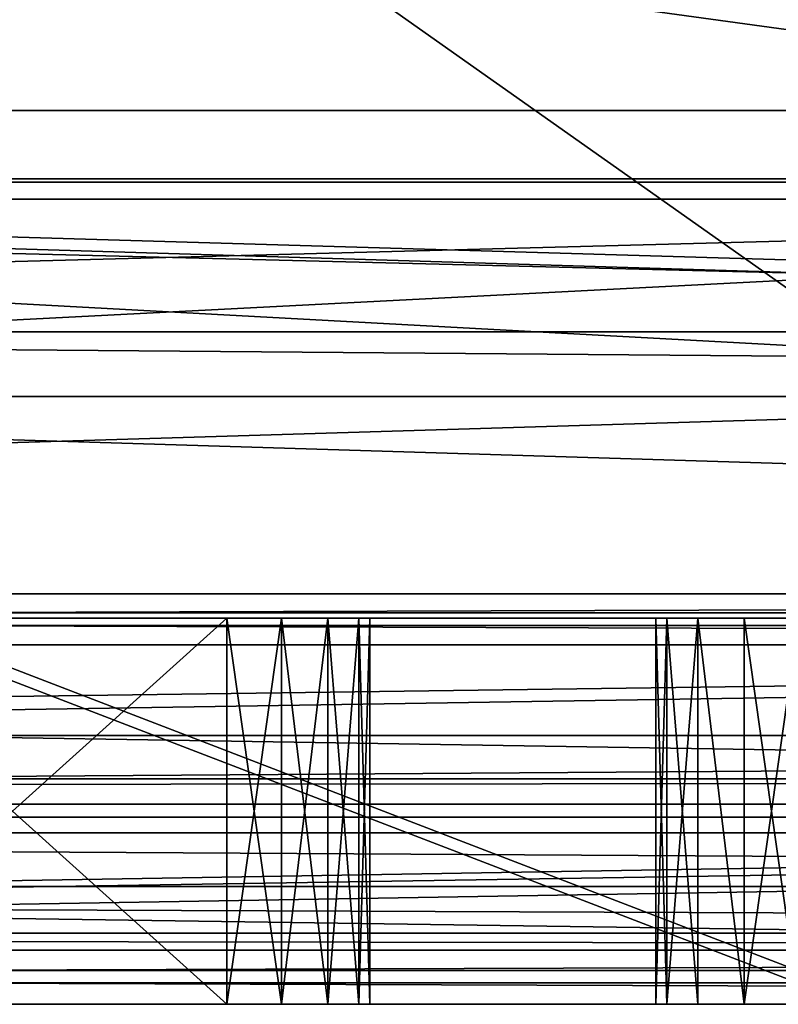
# Model space of a CAD drawing. Extents: x -3 to 104, y -79 to 161.
# Tile 39 of 203: x 50.35 to 55.66, y -79.1 to -72.21. Entities that reach past the tile are written whole.
import ezdxf

# ---------------------------------------------------------------- set-up
doc = ezdxf.new("R2010")
doc.units = 0
doc.header["$MEASUREMENT"] = 0

msp = doc.modelspace()

# ---------------------------------------------------------------- linework, layer by layer
for points in [[(37.299999, -58.849998, 18.9), (88.099998, -58.849998, 18.9), (88.099998, -74.849998, 18.9)], [(37.299999, -74.849998, 18.9), (37.299999, -58.849998, 18.9), (88.099998, -74.849998, 18.9)], [(34.91, -61.897999, 19.4), (34.91, -74.398003, 19.4), (82.510002, -74.398003, 19.4)], [(34.91, -61.897999, 19.4), (82.510002, -74.398003, 19.4), (82.510002, -61.897999, 19.4)], [(48.290001, -68.849998, 37.200001), (56.790001, -74.849998, 37.200001), (48.290001, -74.849998, 37.200001)], [(48.290001, -68.849998, 37.200001), (56.790001, -68.849998, 37.200001), (56.790001, -74.849998, 37.200001)], [(56.790001, -68.849998, 27.200001), (48.290001, -68.849998, 27.200001), (56.790001, -74.849998, 27.200001)], [(56.790001, -74.849998, 27.200001), (48.290001, -68.849998, 27.200001), (48.290001, -74.849998, 27.200001)], [(90.300003, -72.849998, 17.299999), (10.3, -72.849998, 17.299999), (9.7291, -69.979897, 17.299999)], [(90.870903, -69.979897, 17.299999), (90.300003, -72.849998, 17.299999), (9.7291, -69.979897, 17.299999)], [(8.9287, -77.221199, 55), (91.671097, -77.221199, 55), (42.380001, -70.449997, 55)], [(90.679802, -76.229897, 52.5), (9.9201, -76.229897, 52.5), (42.380001, -70.449997, 52.5)], [(61.185699, -70.473701, 1), (34.259499, -73.3265, 1), (39.414299, -70.473701, 1)], [(66.3405, -73.3265, 1), (34.259499, -73.3265, 1), (61.185699, -70.473701, 1)], [(90.679802, -76.229897, 52.5), (42.380001, -70.449997, 52.5), (83.019997, -70.449997, 52.5)], [(42.380001, -70.449997, 55), (91.671097, -77.221199, 55), (83.019997, -70.449997, 55)], [(33.853001, -73.470398, 2.8), (61.492599, -70.706802, 2.8), (39.107399, -70.706802, 2.8)], [(33.853001, -73.470398, 2.8), (66.747002, -73.470398, 2.8), (61.492599, -70.706802, 2.8)], [(88.099998, -70.849998, 50.799999), (37.299999, -70.849998, 50.799999), (88.099998, -73.349998, 50.799999)], [(37.299999, -70.849998, 50.799999), (37.299999, -73.349998, 50.799999), (88.099998, -73.349998, 50.799999)], [(90.300003, -74.849998, 17.299999), (10.3, -74.849998, 17.299999), (10.3, -72.849998, 17.299999)], [(90.300003, -72.849998, 17.299999), (90.300003, -74.849998, 17.299999), (10.3, -72.849998, 17.299999)], [(90.849998, -76.400002, 1), (28.482201, -74.482002, 1), (34.259499, -73.3265, 1)], [(90.849998, -76.400002, 1), (34.259499, -73.3265, 1), (72.117798, -74.482002, 1)], [(72.117798, -74.482002, 1), (34.259499, -73.3265, 1), (66.3405, -73.3265, 1)], [(88.099998, -73.349998, 50.799999), (37.299999, -73.349998, 39.099998), (88.099998, -73.349998, 39.099998)], [(37.299999, -73.349998, 50.799999), (37.299999, -73.349998, 39.099998), (88.099998, -73.349998, 50.799999)], [(88.099998, -73.349998, 39.099998), (37.299999, -73.349998, 39.099998), (88.099998, -74.849998, 39.099998)], [(37.299999, -73.349998, 39.099998), (37.299999, -74.849998, 39.099998), (88.099998, -74.849998, 39.099998)], [(9.75, -76.400002, 2.8), (72.594398, -74.496696, 2.8), (66.747002, -73.470398, 2.8)], [(9.75, -76.400002, 2.8), (66.747002, -73.470398, 2.8), (28.0056, -74.496696, 2.8)], [(28.0056, -74.496696, 2.8), (66.747002, -73.470398, 2.8), (33.853001, -73.470398, 2.8)], [(10.3, -74.849998, 18.9), (90.300003, -74.849998, 18.9), (34.91, -74.398003, 18.9)], [(34.91, -74.398003, 18.9), (90.300003, -74.849998, 18.9), (82.510002, -74.398003, 18.9)], [(82.510002, -74.398003, 19.4), (34.91, -74.398003, 19.4), (34.91, -74.398003, 18.9)], [(82.510002, -74.398003, 18.9), (82.510002, -74.398003, 19.4), (34.91, -74.398003, 18.9)], [(90.849998, -76.400002, 1), (9.75, -76.400002, 1), (28.482201, -74.482002, 1)], [(9.75, -76.400002, 2.8), (90.849998, -76.400002, 2.8), (72.594398, -74.496696, 2.8)], [(90.300003, -74.849998, 17.299999), (90.300003, -74.849998, 18.9), (10.3, -74.849998, 17.299999)], [(10.3, -74.849998, 17.299999), (90.300003, -74.849998, 18.9), (10.3, -74.849998, 18.9)], [(37.299999, -74.849998, 18.9), (56.790001, -74.849998, 27.200001), (48.290001, -74.849998, 27.200001)], [(37.299999, -74.849998, 18.9), (88.099998, -74.849998, 18.9), (58.450001, -74.849998, 27.200001)], [(37.299999, -74.849998, 18.9), (58.450001, -74.849998, 27.200001), (56.790001, -74.849998, 27.200001)], [(37.299999, -74.849998, 39.099998), (48.290001, -74.849998, 37.200001), (56.790001, -74.849998, 37.200001)], [(88.099998, -74.849998, 39.099998), (37.299999, -74.849998, 39.099998), (56.790001, -74.849998, 37.200001)], [(49.290001, -76.363403, 37.200001), (9.9201, -76.229897, 52.5), (90.679802, -76.229897, 52.5)], [(55.790001, -76.363403, 37.200001), (49.290001, -76.363403, 37.200001), (90.679802, -76.229897, 52.5)], [(90.849998, -76.400002, -76.900002), (7.6327, -77.523903, -76.900002), (9.75, -76.400002, -76.900002)], [(92.9673, -77.523903, -76.900002), (7.6327, -77.523903, -76.900002), (90.849998, -76.400002, -76.900002)], [(90.849998, -76.400002, 11.3), (8.45, -77.699997, 11.3), (92.150002, -77.699997, 11.3)], [(9.75, -76.400002, 11.3), (8.45, -77.699997, 11.3), (90.849998, -76.400002, 11.3)], [(9.75, -76.400002, 2.8), (90.849998, -76.400002, 11.3), (90.849998, -76.400002, 2.8)], [(9.75, -76.400002, 2.8), (9.75, -76.400002, 11.3), (90.849998, -76.400002, 11.3)], [(9.75, -76.400002, 1), (90.849998, -76.400002, 1), (51.799999, -76.400002, -9.9)], [(9.75, -76.400002, 1), (51.799999, -76.400002, -9.9), (48.799999, -76.400002, -9.9)], [(9.75, -76.400002, -76.900002), (48.799999, -76.400002, -67.900002), (51.799999, -76.400002, -67.900002)], [(9.75, -76.400002, -76.900002), (51.799999, -76.400002, -67.900002), (90.849998, -76.400002, -76.900002)], [(48.799999, -76.400002, -27.9), (51.799999, -76.400002, -27.9), (51.799999, -76.400002, -29.9)], [(48.799999, -76.400002, -29.9), (48.799999, -76.400002, -27.9), (51.799999, -76.400002, -29.9)], [(48.799999, -76.400002, -49.900002), (48.799999, -76.400002, -47.900002), (51.799999, -76.400002, -47.900002)], [(48.799999, -76.400002, -49.900002), (51.799999, -76.400002, -47.900002), (51.799999, -76.400002, -49.900002)], [(51.799999, -79.099998, -29.9), (48.799999, -79.099998, -29.9), (48.799999, -76.400002, -29.9)], [(51.799999, -79.099998, -29.9), (48.799999, -76.400002, -29.9), (51.799999, -76.400002, -29.9)], [(48.799999, -76.400002, -47.900002), (51.799999, -79.099998, -47.900002), (51.799999, -76.400002, -47.900002)], [(48.799999, -79.099998, -47.900002), (51.799999, -79.099998, -47.900002), (48.799999, -76.400002, -47.900002)], [(51.799999, -79.099998, -9.9), (48.799999, -79.099998, -9.9), (48.799999, -76.400002, -9.9)], [(51.799999, -79.099998, -9.9), (48.799999, -76.400002, -9.9), (51.799999, -76.400002, -9.9)], [(48.799999, -79.099998, -27.9), (51.799999, -79.099998, -27.9), (51.799999, -76.400002, -27.9)], [(48.799999, -79.099998, -27.9), (51.799999, -76.400002, -27.9), (48.799999, -76.400002, -27.9)], [(51.799999, -79.099998, -49.900002), (48.799999, -79.099998, -49.900002), (48.799999, -76.400002, -49.900002)], [(51.799999, -79.099998, -49.900002), (48.799999, -76.400002, -49.900002), (51.799999, -76.400002, -49.900002)], [(48.799999, -76.400002, -67.900002), (51.799999, -79.099998, -67.900002), (51.799999, -76.400002, -67.900002)], [(48.799999, -79.099998, -67.900002), (51.799999, -79.099998, -67.900002), (48.799999, -76.400002, -67.900002)], [(49.290001, -76.363403, 37.200001), (55.790001, -76.363403, 37.200001), (55.790001, -78.863503, 37.200001)], [(49.290001, -76.363403, 37.200001), (55.790001, -78.863503, 37.200001), (49.290001, -78.863503, 37.200001)], [(51.799999, -76.400002, -9.9), (90.849998, -76.400002, 1), (55.799999, -76.400002, -9.9)], [(51.799999, -76.400002, -9.9), (55.417301, -76.400002, -9.9761), (52.182701, -76.400002, -9.9761)], [(51.799999, -76.400002, -9.9), (55.799999, -76.400002, -9.9), (55.417301, -76.400002, -9.9761)], [(52.182701, -76.400002, -29.976101), (51.799999, -76.400002, -27.9), (52.182701, -76.400002, -27.8239)], [(51.799999, -76.400002, -29.9), (51.799999, -76.400002, -27.9), (52.182701, -76.400002, -29.976101)], [(51.799999, -76.400002, -49.900002), (51.799999, -76.400002, -47.900002), (52.182701, -76.400002, -47.823898)], [(51.799999, -76.400002, -49.900002), (52.182701, -76.400002, -47.823898), (52.182701, -76.400002, -49.976101)], [(51.799999, -76.400002, -67.900002), (52.182701, -76.400002, -67.823898), (55.799999, -76.400002, -67.900002)], [(51.799999, -76.400002, -67.900002), (55.799999, -76.400002, -67.900002), (90.849998, -76.400002, -76.900002)], [(52.182701, -76.400002, -29.976101), (51.799999, -79.099998, -29.9), (51.799999, -76.400002, -29.9)], [(52.182701, -79.099998, -29.976101), (51.799999, -79.099998, -29.9), (52.182701, -76.400002, -29.976101)], [(51.799999, -76.400002, -47.900002), (51.799999, -79.099998, -47.900002), (52.182701, -76.400002, -47.823898)], [(51.799999, -79.099998, -47.900002), (52.182701, -79.099998, -47.823898), (52.182701, -76.400002, -47.823898)], [(52.182701, -76.400002, -9.9761), (51.799999, -79.099998, -9.9), (51.799999, -76.400002, -9.9)], [(52.182701, -79.099998, -9.9761), (51.799999, -79.099998, -9.9), (52.182701, -76.400002, -9.9761)], [(51.799999, -79.099998, -27.9), (52.182701, -79.099998, -27.8239), (51.799999, -76.400002, -27.9)], [(51.799999, -76.400002, -27.9), (52.182701, -79.099998, -27.8239), (52.182701, -76.400002, -27.8239)], [(52.182701, -76.400002, -49.976101), (51.799999, -79.099998, -49.900002), (51.799999, -76.400002, -49.900002)], [(52.182701, -79.099998, -49.976101), (51.799999, -79.099998, -49.900002), (52.182701, -76.400002, -49.976101)], [(51.799999, -76.400002, -67.900002), (51.799999, -79.099998, -67.900002), (52.182701, -76.400002, -67.823898)], [(51.799999, -79.099998, -67.900002), (52.182701, -79.099998, -67.823898), (52.182701, -76.400002, -67.823898)], [(52.182701, -76.400002, -9.9761), (55.417301, -76.400002, -9.9761), (52.507099, -76.400002, -10.1929)], [(52.507099, -76.400002, -30.1929), (52.182701, -76.400002, -27.8239), (52.507099, -76.400002, -27.6071)], [(52.182701, -76.400002, -29.976101), (52.182701, -76.400002, -27.8239), (52.507099, -76.400002, -30.1929)], [(52.182701, -76.400002, -49.976101), (52.182701, -76.400002, -47.823898), (52.507099, -76.400002, -47.607101)], [(52.182701, -76.400002, -49.976101), (52.507099, -76.400002, -47.607101), (52.507099, -76.400002, -50.192902)], [(52.182701, -76.400002, -67.823898), (52.507099, -76.400002, -67.607101), (55.417301, -76.400002, -67.823898)], [(52.182701, -76.400002, -67.823898), (55.417301, -76.400002, -67.823898), (55.799999, -76.400002, -67.900002)], [(52.507099, -76.400002, -30.1929), (52.182701, -79.099998, -29.976101), (52.182701, -76.400002, -29.976101)], [(52.507099, -79.099998, -30.1929), (52.182701, -79.099998, -29.976101), (52.507099, -76.400002, -30.1929)], [(52.182701, -76.400002, -47.823898), (52.507099, -79.099998, -47.607101), (52.507099, -76.400002, -47.607101)], [(52.182701, -79.099998, -47.823898), (52.507099, -79.099998, -47.607101), (52.182701, -76.400002, -47.823898)], [(52.507099, -76.400002, -10.1929), (52.182701, -79.099998, -9.9761), (52.182701, -76.400002, -9.9761)], [(52.507099, -79.099998, -10.1929), (52.182701, -79.099998, -9.9761), (52.507099, -76.400002, -10.1929)], [(52.182701, -76.400002, -27.8239), (52.507099, -79.099998, -27.6071), (52.507099, -76.400002, -27.6071)], [(52.182701, -79.099998, -27.8239), (52.507099, -79.099998, -27.6071), (52.182701, -76.400002, -27.8239)], [(52.507099, -76.400002, -50.192902), (52.182701, -79.099998, -49.976101), (52.182701, -76.400002, -49.976101)], [(52.507099, -79.099998, -50.192902), (52.182701, -79.099998, -49.976101), (52.507099, -76.400002, -50.192902)], [(52.182701, -76.400002, -67.823898), (52.507099, -79.099998, -67.607101), (52.507099, -76.400002, -67.607101)], [(52.182701, -79.099998, -67.823898), (52.507099, -79.099998, -67.607101), (52.182701, -76.400002, -67.823898)], [(52.507099, -76.400002, -10.1929), (55.417301, -76.400002, -9.9761), (55.092899, -76.400002, -10.1929)], [(52.7239, -76.400002, -10.5173), (52.507099, -76.400002, -10.1929), (55.092899, -76.400002, -10.1929)], [(52.507099, -76.400002, -27.6071), (54.876099, -76.400002, -27.2827), (55.092899, -76.400002, -27.6071)], [(52.507099, -76.400002, -27.6071), (52.7239, -76.400002, -27.2827), (54.876099, -76.400002, -27.2827)], [(55.092899, -76.400002, -30.1929), (52.507099, -76.400002, -27.6071), (55.092899, -76.400002, -27.6071)], [(52.507099, -76.400002, -30.1929), (52.507099, -76.400002, -27.6071), (55.092899, -76.400002, -30.1929)], [(52.7239, -76.400002, -30.5173), (52.507099, -76.400002, -30.1929), (55.092899, -76.400002, -30.1929)], [(52.507099, -76.400002, -47.607101), (54.876099, -76.400002, -47.2827), (55.092899, -76.400002, -47.607101)], [(52.507099, -76.400002, -47.607101), (52.7239, -76.400002, -47.2827), (54.876099, -76.400002, -47.2827)], [(52.507099, -76.400002, -50.192902), (55.092899, -76.400002, -47.607101), (55.092899, -76.400002, -50.192902)], [(52.507099, -76.400002, -50.192902), (52.507099, -76.400002, -47.607101), (55.092899, -76.400002, -47.607101)], [(52.7239, -76.400002, -50.5173), (52.507099, -76.400002, -50.192902), (55.092899, -76.400002, -50.192902)], [(52.507099, -76.400002, -67.607101), (54.876099, -76.400002, -67.2827), (55.092899, -76.400002, -67.607101)], [(52.507099, -76.400002, -67.607101), (55.092899, -76.400002, -67.607101), (55.417301, -76.400002, -67.823898)], [(52.507099, -76.400002, -67.607101), (52.7239, -76.400002, -67.2827), (54.876099, -76.400002, -67.2827)], [(52.7239, -76.400002, -30.5173), (52.507099, -79.099998, -30.1929), (52.507099, -76.400002, -30.1929)], [(52.7239, -79.099998, -30.5173), (52.507099, -79.099998, -30.1929), (52.7239, -76.400002, -30.5173)], [(52.507099, -76.400002, -47.607101), (52.7239, -79.099998, -47.2827), (52.7239, -76.400002, -47.2827)], [(52.507099, -79.099998, -47.607101), (52.7239, -79.099998, -47.2827), (52.507099, -76.400002, -47.607101)], [(52.7239, -76.400002, -10.5173), (52.507099, -79.099998, -10.1929), (52.507099, -76.400002, -10.1929)], [(52.7239, -79.099998, -10.5173), (52.507099, -79.099998, -10.1929), (52.7239, -76.400002, -10.5173)], [(52.507099, -76.400002, -27.6071), (52.7239, -79.099998, -27.2827), (52.7239, -76.400002, -27.2827)], [(52.507099, -79.099998, -27.6071), (52.7239, -79.099998, -27.2827), (52.507099, -76.400002, -27.6071)], [(52.7239, -76.400002, -50.5173), (52.507099, -79.099998, -50.192902), (52.507099, -76.400002, -50.192902)], [(52.7239, -79.099998, -50.5173), (52.507099, -79.099998, -50.192902), (52.7239, -76.400002, -50.5173)], [(52.507099, -76.400002, -67.607101), (52.7239, -79.099998, -67.2827), (52.7239, -76.400002, -67.2827)], [(52.507099, -79.099998, -67.607101), (52.7239, -79.099998, -67.2827), (52.507099, -76.400002, -67.607101)], [(52.7239, -76.400002, -10.5173), (55.092899, -76.400002, -10.1929), (54.876099, -76.400002, -10.5173)], [(52.799999, -76.400002, -10.9), (52.7239, -76.400002, -10.5173), (54.876099, -76.400002, -10.5173)], [(52.7239, -76.400002, -27.2827), (52.799999, -76.400002, -26.9), (54.876099, -76.400002, -27.2827)], [(52.7239, -76.400002, -30.5173), (55.092899, -76.400002, -30.1929), (54.876099, -76.400002, -30.5173)], [(52.799999, -76.400002, -30.9), (52.7239, -76.400002, -30.5173), (54.876099, -76.400002, -30.5173)], [(52.7239, -76.400002, -47.2827), (52.799999, -76.400002, -46.900002), (54.876099, -76.400002, -47.2827)], [(52.7239, -76.400002, -50.5173), (55.092899, -76.400002, -50.192902), (54.876099, -76.400002, -50.5173)], [(52.7239, -76.400002, -50.5173), (54.876099, -76.400002, -50.5173), (54.799999, -76.400002, -50.900002)], [(52.799999, -76.400002, -50.900002), (52.7239, -76.400002, -50.5173), (54.799999, -76.400002, -50.900002)], [(52.7239, -76.400002, -67.2827), (52.799999, -76.400002, -66.900002), (54.876099, -76.400002, -67.2827)], [(52.799999, -79.099998, -30.9), (52.7239, -79.099998, -30.5173), (52.799999, -76.400002, -30.9)], [(52.799999, -76.400002, -30.9), (52.7239, -79.099998, -30.5173), (52.7239, -76.400002, -30.5173)], [(52.7239, -76.400002, -47.2827), (52.799999, -79.099998, -46.900002), (52.799999, -76.400002, -46.900002)], [(52.7239, -79.099998, -47.2827), (52.799999, -79.099998, -46.900002), (52.7239, -76.400002, -47.2827)], [(52.799999, -79.099998, -10.9), (52.7239, -79.099998, -10.5173), (52.799999, -76.400002, -10.9)], [(52.799999, -76.400002, -10.9), (52.7239, -79.099998, -10.5173), (52.7239, -76.400002, -10.5173)], [(52.7239, -76.400002, -27.2827), (52.799999, -79.099998, -26.9), (52.799999, -76.400002, -26.9)], [(52.7239, -79.099998, -27.2827), (52.799999, -79.099998, -26.9), (52.7239, -76.400002, -27.2827)], [(52.799999, -79.099998, -50.900002), (52.7239, -79.099998, -50.5173), (52.799999, -76.400002, -50.900002)], [(52.799999, -76.400002, -50.900002), (52.7239, -79.099998, -50.5173), (52.7239, -76.400002, -50.5173)], [(52.7239, -76.400002, -67.2827), (52.799999, -79.099998, -66.900002), (52.799999, -76.400002, -66.900002)], [(52.7239, -79.099998, -67.2827), (52.799999, -79.099998, -66.900002), (52.7239, -76.400002, -67.2827)], [(52.799999, -76.400002, -10.9), (54.876099, -76.400002, -10.5173), (54.799999, -76.400002, -10.9)], [(52.799999, -76.400002, -26.9), (54.799999, -76.400002, -10.9), (54.799999, -76.400002, -26.9)], [(52.799999, -76.400002, -26.9), (52.799999, -76.400002, -10.9), (54.799999, -76.400002, -10.9)], [(52.799999, -76.400002, -26.9), (54.799999, -76.400002, -26.9), (54.876099, -76.400002, -27.2827)], [(52.799999, -76.400002, -30.9), (54.876099, -76.400002, -30.5173), (54.799999, -76.400002, -30.9)], [(52.799999, -76.400002, -46.900002), (54.799999, -76.400002, -46.900002), (54.876099, -76.400002, -47.2827)], [(52.799999, -76.400002, -46.900002), (54.799999, -76.400002, -30.9), (54.799999, -76.400002, -46.900002)], [(52.799999, -76.400002, -46.900002), (52.799999, -76.400002, -30.9), (54.799999, -76.400002, -30.9)], [(52.799999, -76.400002, -66.900002), (54.799999, -76.400002, -50.900002), (54.799999, -76.400002, -66.900002)], [(52.799999, -76.400002, -66.900002), (52.799999, -76.400002, -50.900002), (54.799999, -76.400002, -50.900002)], [(52.799999, -76.400002, -66.900002), (54.799999, -76.400002, -66.900002), (54.876099, -76.400002, -67.2827)], [(52.799999, -76.400002, -46.900002), (52.799999, -79.099998, -30.9), (52.799999, -76.400002, -30.9)], [(52.799999, -79.099998, -46.900002), (52.799999, -79.099998, -30.9), (52.799999, -76.400002, -46.900002)], [(52.799999, -76.400002, -26.9), (52.799999, -79.099998, -10.9), (52.799999, -76.400002, -10.9)], [(52.799999, -79.099998, -26.9), (52.799999, -79.099998, -10.9), (52.799999, -76.400002, -26.9)], [(52.799999, -76.400002, -66.900002), (52.799999, -79.099998, -50.900002), (52.799999, -76.400002, -50.900002)], [(52.799999, -79.099998, -66.900002), (52.799999, -79.099998, -50.900002), (52.799999, -76.400002, -66.900002)], [(54.799999, -79.099998, -50.900002), (54.799999, -79.099998, -66.900002), (54.799999, -76.400002, -66.900002)], [(54.799999, -79.099998, -50.900002), (54.799999, -76.400002, -66.900002), (54.799999, -76.400002, -50.900002)], [(54.876099, -76.400002, -50.5173), (54.876099, -79.099998, -50.5173), (54.799999, -76.400002, -50.900002)], [(54.876099, -79.099998, -50.5173), (54.799999, -79.099998, -50.900002), (54.799999, -76.400002, -50.900002)], [(54.799999, -76.400002, -66.900002), (54.799999, -79.099998, -66.900002), (54.876099, -76.400002, -67.2827)], [(54.799999, -79.099998, -66.900002), (54.876099, -79.099998, -67.2827), (54.876099, -76.400002, -67.2827)], [(54.799999, -79.099998, -30.9), (54.799999, -79.099998, -46.900002), (54.799999, -76.400002, -46.900002)], [(54.799999, -79.099998, -30.9), (54.799999, -76.400002, -46.900002), (54.799999, -76.400002, -30.9)], [(54.876099, -76.400002, -30.5173), (54.876099, -79.099998, -30.5173), (54.799999, -76.400002, -30.9)], [(54.876099, -79.099998, -30.5173), (54.799999, -79.099998, -30.9), (54.799999, -76.400002, -30.9)], [(54.799999, -76.400002, -46.900002), (54.799999, -79.099998, -46.900002), (54.876099, -76.400002, -47.2827)], [(54.799999, -79.099998, -46.900002), (54.876099, -79.099998, -47.2827), (54.876099, -76.400002, -47.2827)], [(54.799999, -79.099998, -10.9), (54.799999, -79.099998, -26.9), (54.799999, -76.400002, -26.9)], [(54.799999, -79.099998, -10.9), (54.799999, -76.400002, -26.9), (54.799999, -76.400002, -10.9)], [(54.876099, -76.400002, -10.5173), (54.876099, -79.099998, -10.5173), (54.799999, -76.400002, -10.9)], [(54.876099, -79.099998, -10.5173), (54.799999, -79.099998, -10.9), (54.799999, -76.400002, -10.9)], [(54.799999, -76.400002, -26.9), (54.799999, -79.099998, -26.9), (54.876099, -76.400002, -27.2827)], [(54.799999, -79.099998, -26.9), (54.876099, -79.099998, -27.2827), (54.876099, -76.400002, -27.2827)], [(55.092899, -76.400002, -50.192902), (55.092899, -79.099998, -50.192902), (54.876099, -76.400002, -50.5173)], [(55.092899, -79.099998, -50.192902), (54.876099, -79.099998, -50.5173), (54.876099, -76.400002, -50.5173)], [(54.876099, -76.400002, -67.2827), (54.876099, -79.099998, -67.2827), (55.092899, -76.400002, -67.607101)], [(54.876099, -79.099998, -67.2827), (55.092899, -79.099998, -67.607101), (55.092899, -76.400002, -67.607101)], [(55.092899, -76.400002, -30.1929), (55.092899, -79.099998, -30.1929), (54.876099, -76.400002, -30.5173)], [(55.092899, -79.099998, -30.1929), (54.876099, -79.099998, -30.5173), (54.876099, -76.400002, -30.5173)], [(54.876099, -76.400002, -47.2827), (55.092899, -79.099998, -47.607101), (55.092899, -76.400002, -47.607101)], [(54.876099, -79.099998, -47.2827), (55.092899, -79.099998, -47.607101), (54.876099, -76.400002, -47.2827)], [(55.092899, -76.400002, -10.1929), (55.092899, -79.099998, -10.1929), (54.876099, -76.400002, -10.5173)], [(55.092899, -79.099998, -10.1929), (54.876099, -79.099998, -10.5173), (54.876099, -76.400002, -10.5173)], [(54.876099, -76.400002, -27.2827), (54.876099, -79.099998, -27.2827), (55.092899, -76.400002, -27.6071)], [(54.876099, -79.099998, -27.2827), (55.092899, -79.099998, -27.6071), (55.092899, -76.400002, -27.6071)], [(55.417301, -76.400002, -29.976101), (55.092899, -76.400002, -27.6071), (55.417301, -76.400002, -27.8239)], [(55.092899, -76.400002, -30.1929), (55.092899, -76.400002, -27.6071), (55.417301, -76.400002, -29.976101)], [(55.417301, -76.400002, -49.976101), (55.092899, -76.400002, -47.607101), (55.417301, -76.400002, -47.823898)], [(55.092899, -76.400002, -50.192902), (55.092899, -76.400002, -47.607101), (55.417301, -76.400002, -49.976101)], [(55.417301, -76.400002, -49.976101), (55.417301, -79.099998, -49.976101), (55.092899, -76.400002, -50.192902)], [(55.417301, -79.099998, -49.976101), (55.092899, -79.099998, -50.192902), (55.092899, -76.400002, -50.192902)], [(55.092899, -76.400002, -67.607101), (55.417301, -79.099998, -67.823898), (55.417301, -76.400002, -67.823898)], [(55.092899, -79.099998, -67.607101), (55.417301, -79.099998, -67.823898), (55.092899, -76.400002, -67.607101)], [(55.417301, -76.400002, -29.976101), (55.417301, -79.099998, -29.976101), (55.092899, -76.400002, -30.1929)], [(55.417301, -79.099998, -29.976101), (55.092899, -79.099998, -30.1929), (55.092899, -76.400002, -30.1929)], [(55.092899, -76.400002, -47.607101), (55.417301, -79.099998, -47.823898), (55.417301, -76.400002, -47.823898)], [(55.092899, -79.099998, -47.607101), (55.417301, -79.099998, -47.823898), (55.092899, -76.400002, -47.607101)], [(55.417301, -76.400002, -9.9761), (55.417301, -79.099998, -9.9761), (55.092899, -76.400002, -10.1929)], [(55.417301, -79.099998, -9.9761), (55.092899, -79.099998, -10.1929), (55.092899, -76.400002, -10.1929)], [(55.092899, -76.400002, -27.6071), (55.417301, -79.099998, -27.8239), (55.417301, -76.400002, -27.8239)], [(55.092899, -79.099998, -27.6071), (55.417301, -79.099998, -27.8239), (55.092899, -76.400002, -27.6071)], [(55.417301, -76.400002, -29.976101), (55.799999, -76.400002, -27.9), (55.799999, -76.400002, -29.9)], [(55.417301, -76.400002, -29.976101), (55.417301, -76.400002, -27.8239), (55.799999, -76.400002, -27.9)], [(55.417301, -76.400002, -49.976101), (55.417301, -76.400002, -47.823898), (55.799999, -76.400002, -47.900002)], [(55.417301, -76.400002, -49.976101), (55.799999, -76.400002, -47.900002), (55.799999, -76.400002, -49.900002)], [(55.799999, -76.400002, -49.900002), (55.799999, -79.099998, -49.900002), (55.417301, -76.400002, -49.976101)], [(55.799999, -79.099998, -49.900002), (55.417301, -79.099998, -49.976101), (55.417301, -76.400002, -49.976101)], [(55.417301, -76.400002, -67.823898), (55.799999, -79.099998, -67.900002), (55.799999, -76.400002, -67.900002)], [(55.417301, -79.099998, -67.823898), (55.799999, -79.099998, -67.900002), (55.417301, -76.400002, -67.823898)], [(55.799999, -76.400002, -29.9), (55.799999, -79.099998, -29.9), (55.417301, -76.400002, -29.976101)], [(55.799999, -79.099998, -29.9), (55.417301, -79.099998, -29.976101), (55.417301, -76.400002, -29.976101)], [(55.417301, -76.400002, -47.823898), (55.799999, -79.099998, -47.900002), (55.799999, -76.400002, -47.900002)], [(55.417301, -79.099998, -47.823898), (55.799999, -79.099998, -47.900002), (55.417301, -76.400002, -47.823898)], [(55.799999, -76.400002, -9.9), (55.799999, -79.099998, -9.9), (55.417301, -76.400002, -9.9761)], [(55.799999, -79.099998, -9.9), (55.417301, -79.099998, -9.9761), (55.417301, -76.400002, -9.9761)], [(55.417301, -76.400002, -27.8239), (55.417301, -79.099998, -27.8239), (55.799999, -76.400002, -27.9)], [(55.417301, -79.099998, -27.8239), (55.799999, -79.099998, -27.9), (55.799999, -76.400002, -27.9)], [(91.035896, -76.585899, 11.7), (9.564, -76.585899, 11.7), (49.290001, -76.450699, 27.200001)], [(91.035896, -76.585899, 11.7), (49.290001, -76.450699, 27.200001), (55.790001, -76.450699, 27.200001)], [(55.790001, -78.950798, 27.200001), (49.290001, -76.450699, 27.200001), (49.290001, -78.950798, 27.200001)], [(55.790001, -76.450699, 27.200001), (49.290001, -76.450699, 27.200001), (55.790001, -78.950798, 27.200001)], [(9.564, -76.585899, 11.7), (92.050003, -77.900002, 11.7), (8.5499, -77.900002, 11.7)], [(9.564, -76.585899, 11.7), (91.035896, -76.585899, 11.7), (92.050003, -77.900002, 11.7)], [(91.671097, -77.221199, 55), (8.9287, -77.221199, 55), (8.9287, -77.792198, 54.8871)], [(91.671097, -77.792198, 54.8871), (91.671097, -77.221199, 55), (8.9287, -77.792198, 54.8871)], [(93.349998, -77.599998, -76.900002), (-1.45, -79.099998, -76.900002), (92.9673, -77.523903, -76.900002)], [(92.9673, -77.523903, -76.900002), (-1.45, -79.099998, -76.900002), (7.25, -77.599998, -76.900002)], [(92.9673, -77.523903, -76.900002), (7.25, -77.599998, -76.900002), (7.6327, -77.523903, -76.900002)], [(102.050003, -79.099998, -76.900002), (-1.45, -79.099998, -76.900002), (93.349998, -77.599998, -76.900002)], [(8.45, -77.699997, 11.3), (8.45, -77.699997, 10.1), (92.150002, -77.699997, 11.3)], [(92.150002, -77.699997, 11.3), (8.45, -77.699997, 10.1), (92.150002, -77.699997, 10.1)], [(92.150002, -77.699997, 10.1), (8.45, -77.699997, 10.1), (8.55, -79.099998, 10.1)], [(92.150002, -77.699997, 10.1), (8.55, -79.099998, 10.1), (92.050003, -79.099998, 10.1)], [(91.671097, -78.277199, 54.5653), (8.9287, -77.792198, 54.8871), (8.9287, -78.277199, 54.5653)], [(91.671097, -78.277199, 54.5653), (91.671097, -77.792198, 54.8871), (8.9287, -77.792198, 54.8871)], [(92.050003, -79.099998, 10.1), (8.5499, -77.900002, 10.1), (92.050003, -77.900002, 10.1)], [(92.050003, -79.099998, 10.1), (8.5499, -79.099998, 10.1), (8.5499, -77.900002, 10.1)], [(8.5499, -77.900002, 11.7), (92.050003, -77.900002, 11.7), (8.5499, -77.900002, 10.1)], [(8.5499, -77.900002, 10.1), (92.050003, -77.900002, 11.7), (92.050003, -77.900002, 10.1)], [(91.671097, -78.603203, 54.083099), (8.9287, -78.277199, 54.5653), (8.9287, -78.603203, 54.083099)], [(91.671097, -78.603203, 54.083099), (91.671097, -78.277199, 54.5653), (8.9287, -78.277199, 54.5653)], [(91.671097, -78.7211, 53.5131), (8.9287, -78.603203, 54.083099), (8.9287, -78.7211, 53.5131)], [(91.671097, -78.7211, 53.5131), (91.671097, -78.603203, 54.083099), (8.9287, -78.603203, 54.083099)], [(8.9287, -78.7211, 53.5131), (49.290001, -78.863503, 37.200001), (91.671097, -78.7211, 53.5131)], [(49.290001, -78.863503, 37.200001), (55.790001, -78.863503, 37.200001), (91.671097, -78.7211, 53.5131)], [(8.5499, -79.099998, 10.1), (92.050003, -79.099998, 10.1), (49.290001, -78.950798, 27.200001)], [(49.290001, -78.950798, 27.200001), (92.050003, -79.099998, 10.1), (55.790001, -78.950798, 27.200001)], [(-1.45, -79.099998, -76.900002), (102.050003, -79.099998, -76.900002), (48.799999, -79.099998, -67.900002)], [(92.050003, -79.099998, 10.1), (8.55, -79.099998, 10.1), (51.799999, -79.099998, -9.9)], [(51.799999, -79.099998, -9.9), (8.55, -79.099998, 10.1), (48.799999, -79.099998, -9.9)], [(51.799999, -79.099998, -27.9), (48.799999, -79.099998, -29.9), (51.799999, -79.099998, -29.9)], [(48.799999, -79.099998, -27.9), (48.799999, -79.099998, -29.9), (51.799999, -79.099998, -27.9)], [(48.799999, -79.099998, -47.900002), (48.799999, -79.099998, -49.900002), (51.799999, -79.099998, -47.900002)], [(51.799999, -79.099998, -47.900002), (48.799999, -79.099998, -49.900002), (51.799999, -79.099998, -49.900002)], [(48.799999, -79.099998, -67.900002), (102.050003, -79.099998, -76.900002), (51.799999, -79.099998, -67.900002)], [(55.799999, -79.099998, -9.9), (51.799999, -79.099998, -9.9), (52.182701, -79.099998, -9.9761)], [(92.050003, -79.099998, 10.1), (51.799999, -79.099998, -9.9), (55.799999, -79.099998, -9.9)], [(51.799999, -79.099998, -27.9), (52.182701, -79.099998, -29.976101), (52.182701, -79.099998, -27.8239)], [(51.799999, -79.099998, -27.9), (51.799999, -79.099998, -29.9), (52.182701, -79.099998, -29.976101)], [(51.799999, -79.099998, -47.900002), (51.799999, -79.099998, -49.900002), (52.182701, -79.099998, -47.823898)], [(52.182701, -79.099998, -47.823898), (51.799999, -79.099998, -49.900002), (52.182701, -79.099998, -49.976101)], [(52.182701, -79.099998, -67.823898), (51.799999, -79.099998, -67.900002), (55.799999, -79.099998, -67.900002)], [(55.799999, -79.099998, -67.900002), (51.799999, -79.099998, -67.900002), (102.050003, -79.099998, -76.900002)], [(55.092899, -79.099998, -10.1929), (52.182701, -79.099998, -9.9761), (52.507099, -79.099998, -10.1929)], [(55.417301, -79.099998, -9.9761), (52.182701, -79.099998, -9.9761), (55.092899, -79.099998, -10.1929)], [(55.799999, -79.099998, -9.9), (52.182701, -79.099998, -9.9761), (55.417301, -79.099998, -9.9761)], [(52.507099, -79.099998, -27.6071), (52.182701, -79.099998, -29.976101), (52.507099, -79.099998, -30.1929)], [(52.182701, -79.099998, -27.8239), (52.182701, -79.099998, -29.976101), (52.507099, -79.099998, -27.6071)], [(52.182701, -79.099998, -47.823898), (52.182701, -79.099998, -49.976101), (52.507099, -79.099998, -47.607101)], [(52.507099, -79.099998, -47.607101), (52.182701, -79.099998, -49.976101), (52.507099, -79.099998, -50.192902)], [(52.507099, -79.099998, -67.607101), (52.182701, -79.099998, -67.823898), (55.417301, -79.099998, -67.823898)], [(55.417301, -79.099998, -67.823898), (52.182701, -79.099998, -67.823898), (55.799999, -79.099998, -67.900002)], [(52.507099, -79.099998, -10.1929), (52.7239, -79.099998, -10.5173), (55.092899, -79.099998, -10.1929)], [(52.7239, -79.099998, -27.2827), (52.507099, -79.099998, -27.6071), (55.092899, -79.099998, -27.6071)], [(55.092899, -79.099998, -27.6071), (52.507099, -79.099998, -30.1929), (55.092899, -79.099998, -30.1929)], [(52.507099, -79.099998, -27.6071), (52.507099, -79.099998, -30.1929), (55.092899, -79.099998, -27.6071)], [(52.507099, -79.099998, -30.1929), (52.7239, -79.099998, -30.5173), (55.092899, -79.099998, -30.1929)], [(52.7239, -79.099998, -47.2827), (52.507099, -79.099998, -47.607101), (55.092899, -79.099998, -47.607101)], [(52.507099, -79.099998, -47.607101), (52.507099, -79.099998, -50.192902), (55.092899, -79.099998, -47.607101)], [(55.092899, -79.099998, -47.607101), (52.507099, -79.099998, -50.192902), (55.092899, -79.099998, -50.192902)], [(52.507099, -79.099998, -50.192902), (52.7239, -79.099998, -50.5173), (55.092899, -79.099998, -50.192902)], [(55.092899, -79.099998, -67.607101), (52.507099, -79.099998, -67.607101), (55.417301, -79.099998, -67.823898)], [(54.876099, -79.099998, -67.2827), (52.507099, -79.099998, -67.607101), (55.092899, -79.099998, -67.607101)], [(52.7239, -79.099998, -67.2827), (52.507099, -79.099998, -67.607101), (54.876099, -79.099998, -67.2827)], [(55.092899, -79.099998, -10.1929), (52.7239, -79.099998, -10.5173), (54.876099, -79.099998, -10.5173)], [(52.7239, -79.099998, -10.5173), (52.799999, -79.099998, -10.9), (54.876099, -79.099998, -10.5173)], [(52.799999, -79.099998, -26.9), (52.7239, -79.099998, -27.2827), (54.799999, -79.099998, -26.9)], [(54.876099, -79.099998, -27.2827), (52.7239, -79.099998, -27.2827), (55.092899, -79.099998, -27.6071)], [(54.799999, -79.099998, -26.9), (52.7239, -79.099998, -27.2827), (54.876099, -79.099998, -27.2827)], [(55.092899, -79.099998, -30.1929), (52.7239, -79.099998, -30.5173), (54.876099, -79.099998, -30.5173)], [(52.7239, -79.099998, -30.5173), (52.799999, -79.099998, -30.9), (54.876099, -79.099998, -30.5173)], [(54.876099, -79.099998, -47.2827), (52.7239, -79.099998, -47.2827), (55.092899, -79.099998, -47.607101)], [(54.799999, -79.099998, -46.900002), (52.7239, -79.099998, -47.2827), (54.876099, -79.099998, -47.2827)], [(52.799999, -79.099998, -46.900002), (52.7239, -79.099998, -47.2827), (54.799999, -79.099998, -46.900002)], [(55.092899, -79.099998, -50.192902), (52.7239, -79.099998, -50.5173), (54.876099, -79.099998, -50.5173)], [(52.7239, -79.099998, -50.5173), (52.799999, -79.099998, -50.900002), (54.876099, -79.099998, -50.5173)], [(52.799999, -79.099998, -66.900002), (52.7239, -79.099998, -67.2827), (54.876099, -79.099998, -67.2827)], [(54.876099, -79.099998, -10.5173), (52.799999, -79.099998, -10.9), (54.799999, -79.099998, -10.9)], [(52.799999, -79.099998, -10.9), (54.799999, -79.099998, -26.9), (54.799999, -79.099998, -10.9)], [(52.799999, -79.099998, -10.9), (52.799999, -79.099998, -26.9), (54.799999, -79.099998, -26.9)], [(54.876099, -79.099998, -30.5173), (52.799999, -79.099998, -30.9), (54.799999, -79.099998, -30.9)], [(54.799999, -79.099998, -30.9), (52.799999, -79.099998, -46.900002), (54.799999, -79.099998, -46.900002)], [(52.799999, -79.099998, -30.9), (52.799999, -79.099998, -46.900002), (54.799999, -79.099998, -30.9)], [(54.876099, -79.099998, -50.5173), (52.799999, -79.099998, -50.900002), (54.799999, -79.099998, -50.900002)], [(52.799999, -79.099998, -50.900002), (54.799999, -79.099998, -66.900002), (54.799999, -79.099998, -50.900002)], [(54.799999, -79.099998, -66.900002), (52.799999, -79.099998, -66.900002), (54.876099, -79.099998, -67.2827)], [(52.799999, -79.099998, -50.900002), (52.799999, -79.099998, -66.900002), (54.799999, -79.099998, -66.900002)], [(55.092899, -79.099998, -27.6071), (55.092899, -79.099998, -30.1929), (55.417301, -79.099998, -27.8239)], [(55.417301, -79.099998, -27.8239), (55.092899, -79.099998, -30.1929), (55.417301, -79.099998, -29.976101)], [(55.092899, -79.099998, -47.607101), (55.092899, -79.099998, -50.192902), (55.417301, -79.099998, -47.823898)], [(55.417301, -79.099998, -47.823898), (55.092899, -79.099998, -50.192902), (55.417301, -79.099998, -49.976101)], [(55.799999, -79.099998, -27.9), (55.417301, -79.099998, -29.976101), (55.799999, -79.099998, -29.9)], [(55.417301, -79.099998, -27.8239), (55.417301, -79.099998, -29.976101), (55.799999, -79.099998, -27.9)], [(55.417301, -79.099998, -47.823898), (55.799999, -79.099998, -49.900002), (55.799999, -79.099998, -47.900002)], [(55.417301, -79.099998, -47.823898), (55.417301, -79.099998, -49.976101), (55.799999, -79.099998, -49.900002)]]:
    msp.add_3dface(points)

doc.saveas('drawing.dxf')
